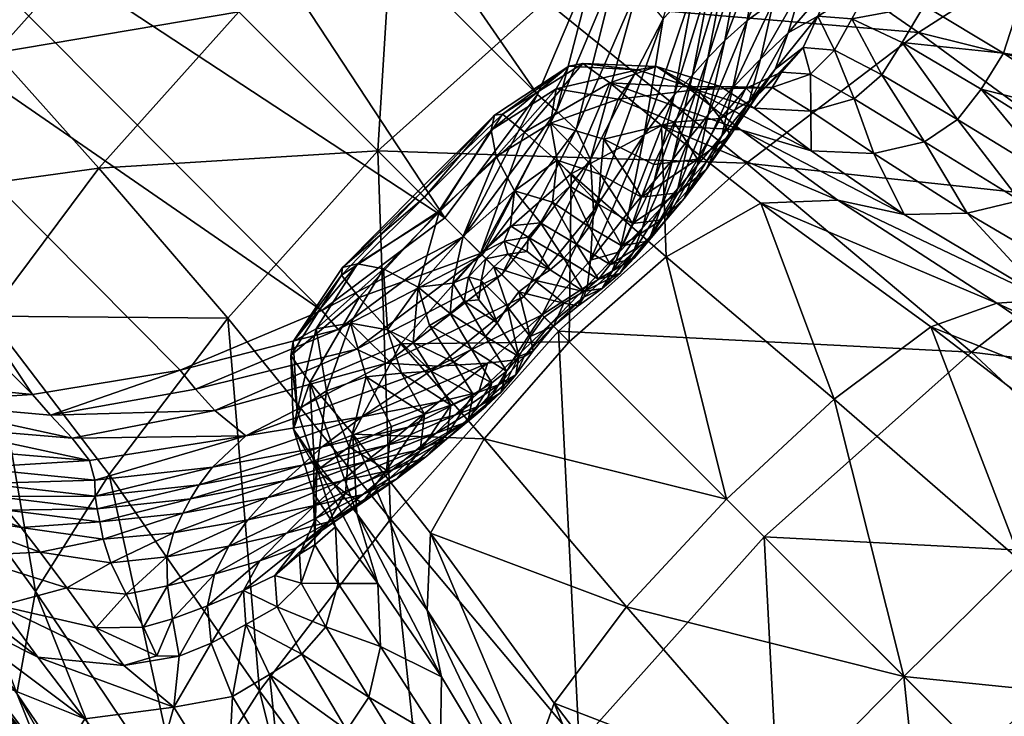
# Model space of a CAD drawing. Header units: millimetres. Extents: x -1220 to 1220, y -575 to 575.
# Tile 95 of 144: x 986 to 1014, y -550 to -530. Entities that reach past the tile are written whole.
import ezdxf

# ---------------------------------------------------------------- set-up
doc = ezdxf.new("R2010")
doc.units = ezdxf.units.MM
doc.layers.get('0').update_dxf_attribs({"true_color": 0x5890e1})

msp = doc.modelspace()

# ---------------------------------------------------------------- meshes
at = {"color": 196, "true_color": 0x390888}
mesh = msp.add_polyface(dxfattribs=at)
corners = [(998.134, -516.478, 33.221), (994.861, -517.937, 32.377), (997.716, -520.191, 24.862), (1001.034, -518.469, 25.705), (1001.483, -516.575, 34.437), (1004.297, -518.329, 26.829), (1005.359, -520.213, 66.78), (1002.949, -516.851, 65.598), (1003.602, -517.428, 62.353), (1001.966, -516.08, 50.844), (1003.603, -517.151, 43.811), (1007.477, -520.052, 45.472), (1000.749, -515.209, 56.738), (1005.836, -518.995, 52.409), (1004.509, -518.122, 58.144), (996.889, -526.126, 17.085), (1001.127, -522.964, 17.749), (993.601, -523.176, 24.257), (1004.872, -519.74, 69.531), (1002.382, -516.328, 68.437), (1004.408, -519.269, 72.143), (1001.842, -515.807, 71.168), (1002.954, -520.055, 89.347), (1001.348, -516.165, 88.472), (1002.002, -516.809, 85.285), (1003.595, -520.677, 86.093), (1003.897, -518.726, 74.953), (1003.324, -518.122, 78.089), (1000.665, -514.629, 77.276), (1001.269, -515.236, 74.089), (1005.461, -522.457, 75.391), (1005.703, -518.438, 36.105), (999.223, -515.232, 42.057), (1004.452, -521.027, 18.589), (1007.577, -520.673, 19.627), (990.868, -520.742, 31.823), (988.546, -518.715, 39.606), (992.477, -516.123, 40.067), (1003.362, -524.228, 90.087), (1002.666, -528.452, 90.664), (988.357, -514.249, 166.159), (989.02, -509.955, 165.566), (1003.954, -524.747, 86.688), (1002.676, -517.473, 81.679), (1004.923, -521.974, 78.479), (1004.276, -521.348, 82.258), (1000.958, -532.496, 91.045), (986.635, -518.243, 166.531), (1004.607, -525.365, 82.462)]
mesh.append_faces([[corners[k] for k in face] for face in [(0, 1, 2), (2, 3, 0), (4, 0, 3), (3, 5, 4), (6, 7, 8), (9, 10, 11), (12, 9, 13), (13, 14, 12), (15, 16, 2), (2, 17, 15), (18, 19, 7), (7, 6, 18), (19, 18, 20), (20, 21, 19), (22, 23, 24), (24, 25, 22), (26, 27, 28), (20, 26, 29), (29, 21, 20), (27, 26, 30), (31, 10, 32), (33, 3, 2), (2, 16, 33), (3, 33, 34), (34, 5, 3), (35, 17, 2), (2, 1, 35), (36, 35, 1), (1, 37, 36), (38, 39, 40), (22, 38, 41), (38, 22, 25), (25, 42, 38), (43, 27, 44), (44, 45, 43), (24, 43, 45), (45, 25, 24), (46, 47, 40), (25, 45, 48)]], dxfattribs={"vtx2": -1, "color": 196})
mesh = msp.add_polyface(dxfattribs=at)
corners = [(1006.924, -534.46, 5.603), (1001.181, -529.813, 10.728), (996.397, -534.102, 10.447), (1000.587, -533.567, 28.959), (1001.914, -534.757, 20.169), (999.329, -537.033, 20.072), (998.128, -535.833, 28.898), (1003.024, -532.16, 29.086), (996.889, -526.126, 17.085), (992.425, -530.13, 16.798), (1001.127, -522.964, 17.749), (993.601, -523.176, 24.257), (989.312, -527.017, 24.013), (999.628, -533.515, 54.245), (997.723, -535.427, 54.247), (998.147, -535.852, 60.244), (999.773, -534.262, 60.342), (1001.488, -532.335, 54.275), (1001.324, -533.315, 60.186), (1001.849, -531.684, 46.78), (999.731, -533.086, 46.771), (997.547, -535.251, 46.764), (1001.045, -536.165, 68.362), (1001.388, -535.571, 66.906), (1000.294, -535.246, 64.895), (1001.516, -534.374, 64.077), (1001.881, -535.109, 65.747), (998.833, -536.538, 64.498), (1002.064, -533.492, 83.892), (1002.471, -534.349, 80.089), (999.937, -537.642, 81.089), (1001.502, -532.966, 87.76), (999.375, -537.08, 84.599), (998.845, -536.55, 88.051), (999.955, -533.057, 38.084), (997.608, -535.313, 38.055), (1002.251, -531.61, 38.141), (1000.958, -532.496, 91.045), (998.31, -536.014, 91.187), (986.635, -518.243, 166.531), (988.357, -514.249, 166.159), (1002.666, -528.452, 90.664), (988.421, -534.594, 17.085)]
mesh.append_faces([[corners[k] for k in face] for face in [(0, 1, 2), (3, 4, 5), (5, 6, 3), (4, 3, 7), (8, 9, 2), (2, 1, 8), (10, 8, 1), (9, 8, 11), (11, 12, 9), (13, 14, 15), (15, 16, 13), (17, 13, 16), (16, 18, 17), (13, 17, 19), (19, 20, 13), (14, 13, 20), (20, 21, 14), (22, 23, 24), (25, 24, 23), (23, 26, 25), (24, 25, 18), (18, 16, 24), (27, 24, 16), (16, 15, 27), (28, 29, 30), (31, 28, 32), (32, 33, 31), (34, 3, 6), (6, 35, 34), (20, 34, 35), (35, 21, 20), (34, 20, 19), (19, 36, 34), (3, 34, 36), (37, 31, 33), (33, 38, 37), (39, 37, 38), (40, 41, 37), (31, 37, 41), (2, 9, 42)]], dxfattribs={"vtx2": -1, "color": 196})
mesh = msp.add_polyface(dxfattribs=at)
corners = [(990.868, -520.742, 31.823), (988.546, -518.715, 39.606), (984.539, -522.244, 39.456), (986.735, -524.44, 31.619), (993.601, -523.176, 24.257), (989.312, -527.017, 24.013), (998.31, -536.014, 91.187), (983.986, -521.69, 166.661), (986.635, -518.243, 166.531), (986.49, -516.983, 47.43), (982.571, -520.276, 47.366), (984.834, -515.611, 54.157), (980.971, -518.676, 54.154), (976.96, -521.421, 58.653), (979.877, -517.582, 58.626), (979.108, -516.813, 61.812), (976.291, -520.629, 61.882), (975.072, -525.586, 58.81), (975.852, -526.629, 54.292), (977.907, -522.539, 54.157), (978.418, -530.181, 40.067), (976.962, -528.181, 47.709), (975.977, -531.681, 48.288), (975.017, -530.372, 54.683), (992.425, -530.13, 16.798), (985.471, -531.306, 24.257), (975.754, -519.953, 64.808), (975.284, -519.366, 67.5), (978.484, -516.189, 64.74), (974.044, -524.174, 65.026), (982.486, -535.421, 24.862), (983.038, -528.573, 31.823), (981.01, -526.251, 39.606), (980.232, -532.566, 32.377), (986.523, -541.067, 90.087), (972.25, -526.725, 165.566), (976.544, -526.062, 166.159), (980.539, -524.34, 166.531), (994.791, -538.663, 91.045), (979.278, -524.194, 47.43)]
mesh.append_faces([[corners[k] for k in face] for face in [(0, 1, 2), (2, 3, 0), (4, 0, 3), (3, 5, 4), (6, 7, 8), (9, 10, 2), (2, 1, 9), (11, 12, 10), (13, 14, 15), (15, 16, 13), (17, 13, 16), (13, 17, 18), (18, 19, 13), (14, 13, 19), (19, 12, 14), (20, 21, 22), (23, 22, 21), (21, 18, 23), (24, 5, 25), (26, 16, 15), (27, 26, 28), (16, 26, 29), (30, 25, 31), (3, 31, 25), (25, 5, 3), (31, 3, 2), (2, 32, 31), (33, 31, 32), (32, 20, 33), (34, 35, 36), (36, 37, 38), (37, 7, 6), (39, 32, 2), (2, 10, 39), (19, 39, 10), (10, 12, 19), (39, 19, 18), (18, 21, 39), (32, 39, 21), (21, 20, 32)]], dxfattribs={"vtx2": -1, "color": 196})
mesh = msp.add_polyface(dxfattribs=at)
corners = [(1004.969, -535.304, 64.575), (1003.928, -535.431, 64.134), (1003.666, -536.182, 66.269), (1001.881, -535.109, 65.747), (1001.388, -535.571, 66.906), (1002.435, -536.274, 67.563), (1003.024, -532.16, 29.086), (1004.497, -533.381, 20.344), (1001.914, -534.757, 20.169), (1004.631, -537.132, 13.303), (1001.181, -529.813, 10.728), (1005.649, -526.42, 11.347), (1001.127, -522.964, 17.749), (1005.535, -532.352, 46.856), (1003.815, -531.79, 46.78), (1003.262, -532.627, 54.366), (1001.488, -532.335, 54.275), (1001.849, -531.684, 46.78), (1001.324, -533.315, 60.186), (1002.854, -533.768, 60.291), (1004.859, -533.279, 54.497), (1004.282, -534.489, 60.517), (1002.752, -534.778, 63.896), (1002.698, -535.625, 66.035), (1001.516, -534.374, 64.077), (1002.064, -533.492, 83.892), (1001.502, -532.966, 87.76), (1003.212, -528.887, 87.2), (1003.819, -529.441, 82.827), (1002.471, -534.349, 80.089), (1004.541, -530.327, 77.818), (1002.251, -531.61, 38.141), (1000.587, -533.567, 28.959), (1004.354, -531.689, 38.192), (1005.222, -532.276, 29.219), (1003.569, -535.84, 73.917), (1004.004, -533.642, 75.425), (1004.86, -532.511, 73.824), (1002.666, -528.452, 90.664), (1003.362, -524.228, 90.087), (1003.954, -524.747, 86.688), (1002.552, -535.814, 76.999), (1002.469, -537.232, 74.779), (1004.607, -525.365, 82.462), (1003.595, -520.677, 86.093)]
mesh.append_faces([[corners[k] for k in face] for face in [(0, 1, 2), (3, 4, 5), (6, 7, 8), (9, 8, 7), (10, 11, 12), (13, 14, 15), (16, 15, 14), (14, 17, 16), (15, 16, 18), (18, 19, 15), (20, 15, 19), (19, 21, 20), (22, 23, 2), (2, 1, 22), (19, 22, 1), (1, 21, 19), (22, 19, 18), (18, 24, 22), (23, 22, 24), (24, 3, 23), (25, 26, 27), (27, 28, 25), (29, 25, 28), (28, 30, 29), (31, 6, 32), (33, 34, 6), (6, 31, 33), (14, 33, 31), (31, 17, 14), (35, 36, 37), (38, 39, 40), (40, 27, 38), (41, 29, 30), (30, 36, 41), (42, 41, 36), (36, 35, 42), (38, 27, 26), (43, 40, 44), (40, 43, 28), (28, 27, 40)]], dxfattribs={"vtx2": -1, "color": 196})
mesh = msp.add_polyface(dxfattribs=at)
corners = [(1022.059, -530.359, 10.708), (1017.506, -527.338, 15.487), (1015.105, -525.072, 14.304), (1020.436, -528.644, 8.911), (1011.912, -523.784, 13.032), (1017.892, -527.84, 7.24), (1024.337, -532.273, 3.087), (1015.259, -528.522, 6.385), (1008.993, -524.321, 12.081), (1005.649, -526.42, 11.347), (1011.837, -530.72, 5.966), (1022.073, -533.266, 2.273), (1011.211, -522.262, 20.885), (1014.101, -524.854, 22.01), (1012.958, -533.21, 23.137), (1010.789, -531.926, 31.128), (1011.37, -531.004, 31.07), (1013.635, -532.342, 23.105), (1014.992, -527.51, 22.649), (1018.049, -529.734, 16.173), (1014.757, -529.803, 22.954), (1017.623, -531.834, 16.503), (1012.296, -528.272, 31.937), (1012.638, -525.729, 30.419), (1011.491, -522.857, 29.62), (1009.933, -530.329, 39.259), (1010.867, -524.387, 38.531), (1011.112, -526.838, 39.626), (1009.406, -523.305, 46.402), (1009.322, -521.298, 37.658), (1010.475, -529.334, 39.189), (1010.846, -528.422, 39.82), (1012, -529.95, 31.015), (1014.269, -531.31, 23.075), (1017.116, -533.214, 16.618), (1010.829, -527.78, 41.845), (1009.777, -528.236, 47.262), (1010.01, -527.403, 47.711), (1010.036, -526.044, 47.012)]
mesh.append_faces([[corners[k] for k in face] for face in [(0, 1, 2), (3, 2, 4), (4, 5, 3), (6, 5, 7), (8, 7, 5), (5, 4, 8), (9, 10, 7), (11, 7, 10), (12, 2, 1), (1, 13, 12), (14, 15, 16), (16, 17, 14), (18, 13, 1), (1, 19, 18), (20, 18, 19), (19, 21, 20), (18, 20, 22), (22, 23, 18), (13, 18, 23), (23, 24, 13), (25, 16, 15), (26, 23, 22), (22, 27, 26), (28, 26, 27), (23, 26, 29), (30, 31, 22), (22, 32, 30), (25, 30, 32), (32, 16, 25), (33, 17, 16), (16, 32, 33), (20, 33, 32), (32, 22, 20), (33, 20, 21), (21, 34, 33), (35, 31, 36), (27, 35, 37), (37, 38, 27), (35, 27, 22), (22, 31, 35)]], dxfattribs={"vtx2": -1, "color": 196})
mesh = msp.add_polyface(dxfattribs=at)
corners = [(978.773, -535.839, 33.221), (977.22, -533.479, 40.847), (977.527, -536.927, 42.057), (978.87, -539.188, 34.437), (980.764, -538.739, 25.705), (982.486, -535.421, 24.862), (980.232, -532.566, 32.377), (978.418, -530.181, 40.067), (979.446, -541.307, 43.811), (976.416, -535.306, 49.292), (978.375, -539.671, 50.844), (975.527, -534.178, 55.457), (977.504, -538.454, 56.738), (975.977, -531.681, 48.288), (975.017, -530.372, 54.683), (985.471, -531.306, 24.257), (988.421, -534.594, 17.085), (992.425, -530.13, 16.798), (985.259, -538.832, 17.749), (992.108, -538.886, 10.728), (974.85, -533.396, 59.867), (976.82, -537.614, 61.027), (974.313, -532.828, 63.188), (976.256, -537.004, 64.311), (979.723, -541.307, 62.353), (975.748, -536.479, 67.192), (975.245, -535.978, 69.962), (978.103, -539.547, 71.168), (978.623, -540.087, 68.437), (976.924, -538.37, 77.276), (977.531, -538.974, 74.089), (974.696, -535.438, 72.914), (967.978, -526.275, 164.806), (982.35, -540.659, 89.347), (978.46, -539.053, 88.472), (979.104, -539.706, 85.285), (975.661, -537.088, 84.331), (975.032, -536.451, 87.503), (973.491, -534.265, 79.723), (976.296, -537.735, 80.806), (983.038, -528.573, 31.823), (976.544, -526.062, 166.159), (990.747, -540.37, 90.664), (986.523, -541.067, 90.087), (972.25, -526.725, 165.566), (979.768, -540.381, 81.679), (994.791, -538.663, 91.045), (998.31, -536.014, 91.187), (980.539, -524.34, 166.531)]
mesh.append_faces([[corners[k] for k in face] for face in [(0, 1, 2), (2, 3, 0), (4, 0, 3), (0, 4, 5), (5, 6, 0), (1, 0, 6), (6, 7, 1), (8, 2, 9), (10, 9, 11), (11, 12, 10), (13, 14, 11), (11, 9, 13), (1, 13, 9), (9, 2, 1), (13, 1, 7), (15, 16, 17), (16, 15, 5), (5, 18, 16), (19, 16, 18), (20, 21, 12), (12, 11, 20), (22, 23, 21), (24, 21, 23), (25, 23, 22), (25, 26, 27), (27, 28, 25), (23, 25, 28), (29, 30, 31), (26, 31, 30), (30, 27, 26), (32, 33, 34), (34, 35, 36), (36, 37, 34), (38, 39, 29), (40, 6, 5), (41, 42, 43), (44, 43, 33), (45, 39, 36), (46, 42, 41), (47, 46, 48)]], dxfattribs={"vtx2": -1, "color": 196})
mesh = msp.add_polyface(dxfattribs=at)
corners = [(1020.436, -528.644, 8.911), (1026.161, -532.531, 5.307), (1026.984, -533.708, 7.82), (1022.059, -530.359, 10.708), (1015.105, -525.072, 14.304), (1017.892, -527.84, 7.24), (1024.337, -532.273, 3.087), (1015.259, -528.522, 6.385), (1022.073, -533.266, 2.273), (1021.93, -532.409, 11.94), (1026.247, -535.472, 9.513), (1021.038, -534.281, 12.652), (1024.937, -537.173, 10.481), (1017.623, -531.834, 16.503), (1018.049, -529.734, 16.173), (1017.506, -527.338, 15.487), (1018.135, -537.566, 12.538), (1021.755, -540.036, 10.609), (1020.818, -540.584, 9.821), (1016.911, -538.051, 11.484), (1019.863, -541.158, 9.027), (1024.147, -543.404, 8.993), (1025.141, -542.991, 9.404), (1023.322, -544.021, 8.538), (1019.052, -536.959, 12.89), (1022.582, -539.432, 10.858), (1019.764, -536.25, 12.89), (1023.332, -538.799, 10.838), (1026.136, -542.497, 9.489), (1027.133, -541.968, 9.41), (1028.256, -538.189, 0.516), (1030.064, -536.515, 1.409), (1018.651, -535.723, 2.168), (1025.052, -541.284, 0.516), (1013.352, -539.853, 2.078), (1019.694, -545.775, 0.516), (1020.371, -535.459, 12.89), (1017.116, -533.214, 16.618), (1024.042, -538.164, 10.818), (1028.134, -541.448, 9.328), (1029.255, -540.544, 9.067)]
mesh.append_faces([[corners[k] for k in face] for face in [(0, 1, 2), (2, 3, 0), (4, 0, 3), (1, 0, 5), (5, 6, 1), (7, 8, 6), (9, 3, 2), (2, 10, 9), (11, 9, 10), (10, 12, 11), (9, 11, 13), (13, 14, 9), (3, 9, 14), (14, 15, 3), (16, 17, 18), (19, 18, 20), (21, 18, 17), (17, 22, 21), (23, 20, 18), (24, 25, 17), (17, 16, 24), (25, 24, 26), (26, 27, 25), (25, 28, 22), (22, 17, 25), (28, 25, 27), (27, 29, 28), (8, 30, 31), (31, 6, 8), (30, 8, 32), (32, 33, 30), (34, 35, 33), (11, 36, 37), (36, 11, 12), (12, 38, 36), (26, 36, 38), (38, 27, 26), (39, 29, 27), (27, 38, 39), (38, 12, 40)]], dxfattribs={"vtx2": -1, "color": 196})
mesh = msp.add_polyface(dxfattribs=at)
corners = [(1001.181, -529.813, 10.728), (1006.924, -534.46, 5.603), (1011.837, -530.72, 5.966), (1005.649, -526.42, 11.347), (1008.116, -530.725, 54.717), (1007.745, -531.771, 54.78), (1006.991, -532.729, 60.96), (1007.326, -531.487, 60.937), (1008.966, -530.256, 47.274), (1008.541, -531.151, 47.35), (1007.172, -532.582, 54.756), (1009.436, -531.221, 39.333), (1008.755, -531.911, 39.244), (1007.924, -531.858, 47.321), (1009.933, -530.329, 39.259), (1010.789, -531.926, 31.128), (1005.439, -529.378, 74.736), (1004.86, -532.511, 73.824), (1004.004, -533.642, 75.425), (1004.541, -530.327, 77.818), (1005.949, -528.997, 72.614), (1005.38, -531.941, 72.181), (1006.346, -528.745, 70.624), (1005.824, -531.447, 70.482), (1006.758, -528.529, 68.27), (1006.308, -530.953, 68.299), (1005.835, -533.069, 68.234), (1006.948, -530.381, 65.206), (1007.313, -528.26, 65.053), (1008.006, -528.069, 60.568), (1007.694, -529.837, 60.773), (1006.539, -532.293, 65.282), (1008.494, -529.43, 54.57), (1008.828, -528.09, 54.408), (1009.777, -528.236, 47.262), (1009.403, -529.236, 47.18), (1010.475, -529.334, 39.189), (1010.846, -528.422, 39.82), (1005.807, -526.017, 75.289)]
mesh.append_faces([[corners[k] for k in face] for face in [(0, 1, 2), (2, 3, 0), (4, 5, 6), (6, 7, 4), (5, 4, 8), (8, 9, 5), (10, 5, 9), (9, 11, 12), (12, 13, 9), (11, 9, 8), (8, 14, 11), (15, 11, 14), (16, 17, 18), (18, 19, 16), (17, 16, 20), (20, 21, 17), (22, 23, 21), (21, 20, 22), (23, 22, 24), (24, 25, 23), (26, 25, 27), (28, 27, 25), (25, 24, 28), (27, 28, 29), (29, 30, 27), (31, 27, 30), (30, 7, 31), (32, 4, 7), (7, 30, 32), (33, 32, 30), (30, 29, 33), (32, 33, 34), (34, 35, 32), (4, 32, 35), (35, 8, 4), (36, 14, 8), (8, 35, 36), (37, 36, 35), (35, 34, 37), (38, 16, 19)]], dxfattribs={"vtx2": -1, "color": 196})
mesh = msp.add_polyface(dxfattribs=at)
corners = [(1007.661, -532.297, 38.825), (1006.913, -532.316, 47.096), (1007.924, -531.858, 47.321), (1008.755, -531.911, 39.244), (1008.766, -532.968, 30.272), (1010.004, -532.615, 30.944), (1007.148, -532.887, 29.551), (1006.183, -532.263, 38.375), (1005.535, -532.352, 46.856), (1006.764, -533.499, 20.476), (1004.497, -533.381, 20.344), (1003.024, -532.16, 29.086), (1005.222, -532.276, 29.219), (1008.77, -534.101, 20.883), (1007.745, -531.771, 54.78), (1007.172, -532.582, 54.756), (1006.465, -533.652, 60.877), (1006.991, -532.729, 60.96), (1008.541, -531.151, 47.35), (1006.186, -533.174, 54.644), (1004.859, -533.279, 54.497), (1005.523, -534.345, 60.72), (1003.262, -532.627, 54.366), (1006.539, -532.293, 65.282), (1006.219, -533.673, 65.232), (1005.515, -534.519, 68.1), (1005.835, -533.069, 68.234), (1007.326, -531.487, 60.937), (1009.436, -531.221, 39.333), (1010.789, -531.926, 31.128), (1010.567, -534.179, 21.879), (1004.354, -531.689, 38.192), (1003.815, -531.79, 46.78), (1004.292, -534.968, 72.92), (1004.86, -532.511, 73.824), (1005.38, -531.941, 72.181), (1005.824, -531.447, 70.482), (1005.29, -533.74, 70.273), (1004.809, -534.356, 71.726), (1006.308, -530.953, 68.299), (1006.948, -530.381, 65.206)]
mesh.append_faces([[corners[k] for k in face] for face in [(0, 1, 2), (2, 3, 0), (4, 0, 3), (3, 5, 4), (0, 4, 6), (6, 7, 0), (1, 0, 7), (7, 8, 1), (9, 10, 11), (11, 12, 9), (13, 9, 12), (12, 6, 13), (14, 15, 16), (16, 17, 14), (18, 2, 15), (19, 1, 8), (8, 20, 19), (21, 19, 20), (16, 15, 19), (1, 19, 15), (15, 2, 1), (22, 20, 8), (23, 24, 25), (25, 26, 23), (24, 23, 27), (27, 17, 24), (28, 29, 5), (5, 3, 28), (30, 4, 5), (13, 6, 4), (31, 32, 8), (8, 7, 31), (12, 31, 7), (7, 6, 12), (33, 34, 35), (36, 37, 38), (38, 35, 36), (37, 36, 39), (39, 26, 37), (40, 23, 26)]], dxfattribs={"vtx2": -1, "color": 196})
mesh = msp.add_polyface(dxfattribs=at)
corners = [(1011.837, -530.72, 5.966), (1018.651, -535.723, 2.168), (1022.073, -533.266, 2.273), (1016.911, -538.051, 11.484), (1013.228, -535.888, 15.124), (1014.735, -535.522, 16.26), (1018.135, -537.566, 12.538), (1020.818, -540.584, 9.821), (1019.863, -541.158, 9.027), (1015.515, -538.366, 10.431), (1011.432, -535.921, 13.975), (1014.077, -538.46, 10.082), (1018.984, -541.836, 8.76), (1012.188, -539.137, 10.05), (1017.509, -543.201, 8.748), (1007.331, -535.599, 13.478), (1009.532, -535.51, 13.564), (1006.924, -534.46, 5.603), (1013.352, -539.853, 2.078), (1015.77, -534.933, 16.633), (1019.052, -536.959, 12.89), (1016.506, -534.153, 16.625), (1019.764, -536.25, 12.89), (1012.958, -533.21, 23.137), (1012.011, -533.845, 22.839), (1010.789, -531.926, 31.128), (1010.004, -532.615, 30.944), (1013.635, -532.342, 23.105), (1014.768, -545.834, 8.721), (1009.434, -541.199, 9.949), (1025.052, -541.284, 0.516), (1010.567, -534.179, 21.879), (1008.77, -534.101, 20.883), (1014.269, -531.31, 23.075), (1017.116, -533.214, 16.618), (1020.371, -535.459, 12.89), (1017.623, -531.834, 16.503), (1021.038, -534.281, 12.652)]
mesh.append_faces([[corners[k] for k in face] for face in [(0, 1, 2), (3, 4, 5), (5, 6, 3), (7, 3, 6), (8, 9, 3), (4, 3, 9), (9, 10, 4), (11, 9, 8), (8, 12, 11), (13, 11, 12), (12, 14, 13), (11, 13, 15), (15, 16, 11), (9, 11, 16), (16, 10, 9), (17, 18, 1), (1, 0, 17), (19, 20, 6), (6, 5, 19), (20, 19, 21), (21, 22, 20), (23, 19, 5), (5, 24, 23), (25, 23, 24), (24, 26, 25), (19, 23, 27), (27, 21, 19), (28, 29, 13), (30, 1, 18), (26, 24, 31), (4, 31, 24), (24, 5, 4), (31, 4, 10), (10, 32, 31), (27, 33, 34), (34, 21, 27), (35, 22, 21), (21, 34, 35), (34, 36, 37)]], dxfattribs={"vtx2": -1, "color": 196})
mesh = msp.add_polyface(dxfattribs=at)
corners = [(1004.969, -535.304, 64.575), (1005.769, -534.638, 65.011), (1006.465, -533.652, 60.877), (1005.523, -534.345, 60.72), (1003.928, -535.431, 64.134), (1004.282, -534.489, 60.517), (1003.666, -536.182, 66.269), (1004.502, -536.074, 66.981), (1005.141, -535.466, 67.737), (1013.352, -539.853, 2.078), (1006.924, -534.46, 5.603), (1001.553, -539.258, 5.436), (1007.432, -545.137, 2.036), (1004.631, -537.132, 13.303), (1009.434, -541.199, 9.949), (1006.356, -544.061, 9.881), (1001.856, -539.561, 13.194), (1007.331, -535.599, 13.478), (1012.188, -539.137, 10.05), (1004.497, -533.381, 20.344), (1006.764, -533.499, 20.476), (1008.77, -534.101, 20.883), (1011.432, -535.921, 13.975), (1009.532, -535.51, 13.564), (1004.859, -533.279, 54.497), (1006.186, -533.174, 54.644), (1006.219, -533.673, 65.232), (1005.515, -534.519, 68.1), (1006.991, -532.729, 60.96), (1004.101, -536.681, 68.711), (1004.638, -536.063, 69.636), (1004.965, -535.18, 70.073), (1005.29, -533.74, 70.273), (1005.835, -533.069, 68.234), (1004.18, -536.54, 70.924), (1004.476, -535.745, 71.416), (1004.809, -534.356, 71.726), (1003.956, -536.299, 72.391), (1004.292, -534.968, 72.92), (1008.766, -532.968, 30.272), (1010.567, -534.179, 21.879), (1004.86, -532.511, 73.824), (1003.569, -535.84, 73.917), (1005.38, -531.941, 72.181)]
mesh.append_faces([[corners[k] for k in face] for face in [(0, 1, 2), (2, 3, 0), (4, 0, 3), (3, 5, 4), (6, 7, 0), (1, 0, 7), (7, 8, 1), (9, 10, 11), (11, 12, 9), (13, 14, 15), (15, 16, 13), (14, 13, 17), (17, 18, 14), (19, 17, 13), (20, 21, 22), (22, 23, 20), (19, 20, 23), (23, 17, 19), (24, 5, 3), (25, 3, 2), (26, 1, 8), (8, 27, 26), (1, 26, 28), (28, 2, 1), (29, 30, 8), (8, 7, 29), (31, 32, 33), (33, 27, 31), (30, 31, 27), (27, 8, 30), (31, 30, 34), (34, 35, 31), (32, 31, 35), (35, 36, 32), (37, 38, 36), (36, 35, 37), (39, 40, 21), (41, 38, 42), (43, 36, 38)]], dxfattribs={"vtx2": -1, "color": 196})
mesh = msp.add_polyface(dxfattribs=at)
corners = [(1001.856, -539.561, 13.194), (999.329, -537.033, 20.072), (1001.914, -534.757, 20.169), (1000.108, -537.053, 69.996), (1000.858, -537.801, 70.316), (1001.313, -537.507, 70.094), (1000.655, -536.982, 69.905), (999.711, -537.416, 69.931), (1000.425, -538.13, 70.34), (1000.001, -536.688, 69.102), (1000.692, -536.567, 69.432), (1000.182, -536.242, 67.46), (1001.045, -536.165, 68.362), (999.326, -537.03, 67.095), (999.482, -537.186, 68.878), (1000.294, -535.246, 64.895), (998.833, -536.538, 64.498), (999.937, -537.642, 81.089), (999.375, -537.08, 84.599), (1002.064, -533.492, 83.892), (1000.566, -538.271, 77.779), (1002.471, -534.349, 80.089), (995.863, -538.292, 28.959), (998.128, -535.833, 28.898), (988.421, -534.594, 17.085), (992.108, -538.886, 10.728), (996.397, -534.102, 10.447), (995.81, -537.333, 54.245), (996.557, -537.478, 60.342), (998.147, -535.852, 60.244), (997.723, -535.427, 54.247), (995.381, -537.436, 46.771), (997.547, -535.251, 46.764), (998.984, -537.706, 69.102), (999.348, -537.813, 69.996), (998.537, -537.886, 67.46), (997.541, -537.999, 64.895), (995.261, -539.207, 87.76), (998.845, -536.55, 88.051), (995.352, -537.66, 38.084), (997.608, -535.313, 38.055), (994.791, -538.663, 91.045), (998.31, -536.014, 91.187)]
mesh.append_faces([[corners[k] for k in face] for face in [(0, 1, 2), (3, 4, 5), (5, 6, 3), (4, 3, 7), (7, 8, 4), (9, 3, 6), (6, 10, 9), (11, 9, 10), (10, 12, 11), (9, 11, 13), (13, 14, 9), (3, 9, 14), (14, 7, 3), (15, 11, 12), (15, 16, 13), (13, 11, 15), (10, 6, 5), (17, 18, 19), (20, 17, 21), (22, 23, 1), (24, 25, 26), (27, 28, 29), (29, 30, 27), (31, 27, 30), (30, 32, 31), (14, 33, 34), (34, 7, 14), (33, 14, 13), (13, 35, 33), (16, 36, 35), (35, 13, 16), (36, 16, 29), (29, 28, 36), (37, 38, 18), (39, 40, 23), (23, 22, 39), (40, 39, 31), (31, 32, 40), (41, 42, 38)]], dxfattribs={"vtx2": -1, "color": 196})
mesh = msp.add_polyface(dxfattribs=at)
corners = [(996.397, -534.102, 10.447), (992.108, -538.886, 10.728), (996.756, -544.629, 5.603), (997.052, -539.619, 20.169), (995.677, -542.202, 20.344), (994.455, -540.729, 29.086), (995.863, -538.292, 28.959), (995.794, -544.469, 20.476), (995.81, -537.333, 54.245), (995.381, -537.436, 46.771), (993.979, -539.554, 46.78), (994.63, -539.192, 54.275), (996.557, -537.478, 60.342), (995.61, -539.029, 60.186), (994.923, -540.967, 54.366), (994.085, -541.52, 46.78), (994.647, -543.239, 46.856), (995.574, -542.564, 54.497), (996.063, -540.559, 60.291), (996.784, -541.986, 60.517), (997.073, -540.457, 63.896), (996.669, -539.221, 64.077), (991.736, -541.524, 82.827), (995.787, -539.769, 83.892), (996.644, -540.176, 80.089), (992.622, -542.246, 77.818), (991.182, -540.917, 87.2), (995.261, -539.207, 87.76), (993.905, -539.956, 38.141), (995.352, -537.66, 38.084), (993.985, -542.058, 38.192), (994.571, -542.927, 29.219), (994.807, -542.565, 73.824), (995.937, -541.708, 75.425), (998.135, -541.273, 73.917), (991.673, -543.144, 74.736), (998.109, -540.256, 76.999), (998.845, -536.55, 88.051), (994.791, -538.663, 91.045), (990.747, -540.37, 90.664)]
mesh.append_faces([[corners[k] for k in face] for face in [(0, 1, 2), (3, 4, 5), (5, 6, 3), (5, 4, 7), (8, 9, 10), (10, 11, 8), (12, 8, 11), (11, 13, 12), (14, 15, 16), (16, 17, 14), (18, 14, 17), (17, 19, 18), (14, 18, 13), (13, 11, 14), (15, 14, 11), (11, 10, 15), (20, 21, 13), (13, 18, 20), (12, 13, 21), (22, 23, 24), (24, 25, 22), (23, 22, 26), (26, 27, 23), (28, 29, 6), (6, 5, 28), (29, 28, 10), (10, 9, 29), (30, 28, 5), (5, 31, 30), (16, 15, 30), (28, 30, 15), (15, 10, 28), (32, 33, 34), (35, 25, 33), (36, 33, 25), (25, 24, 36), (37, 27, 38), (39, 38, 27), (27, 26, 39)]], dxfattribs={"vtx2": -1, "color": 196})
mesh = msp.add_polyface(dxfattribs=at)
corners = [(997.599, -542.674, 64.575), (998.37, -542.207, 66.981), (998.477, -541.371, 66.269), (997.726, -541.633, 64.134), (996.784, -541.986, 60.517), (996.64, -543.228, 60.72), (998.569, -540.14, 67.563), (997.866, -539.093, 66.906), (997.404, -539.586, 65.747), (997.92, -540.403, 66.035), (999.117, -541.067, 67.839), (999.07, -539.773, 68.665), (998.46, -538.75, 68.362), (996.756, -544.629, 5.603), (1001.553, -539.258, 5.436), (996.397, -534.102, 10.447), (995.677, -542.202, 20.344), (997.052, -539.619, 20.169), (999.427, -542.336, 13.303), (999.329, -537.033, 20.072), (995.863, -538.292, 28.959), (998.976, -541.805, 68.711), (997.761, -542.846, 67.737), (998.358, -542.343, 69.636), (997.476, -542.67, 70.073), (998.04, -542.181, 71.416), (998.836, -541.885, 70.924), (998.537, -537.886, 67.46), (998.862, -538.397, 69.432), (997.073, -540.457, 63.896), (996.669, -539.221, 64.077), (996.063, -540.559, 60.291), (997.541, -537.999, 64.895), (996.557, -537.478, 60.342), (995.787, -539.769, 83.892), (999.375, -537.08, 84.599), (999.937, -537.642, 81.089), (996.644, -540.176, 80.089), (995.261, -539.207, 87.76), (998.594, -541.661, 72.391), (996.651, -542.514, 71.726), (997.263, -541.997, 72.92), (999.281, -541.001, 73.086), (998.135, -541.273, 73.917), (999.305, -541.389, 71.818), (994.807, -542.565, 73.824), (1000.566, -538.271, 77.779), (998.109, -540.256, 76.999), (995.937, -541.708, 75.425), (999.527, -540.174, 74.779)]
mesh.append_faces([[corners[k] for k in face] for face in [(0, 1, 2), (2, 3, 0), (3, 4, 5), (6, 7, 8), (8, 9, 6), (10, 6, 9), (9, 2, 10), (7, 6, 11), (11, 12, 7), (13, 14, 15), (16, 17, 18), (19, 17, 20), (21, 1, 22), (22, 23, 21), (24, 25, 26), (26, 23, 24), (27, 12, 28), (29, 3, 2), (2, 9, 29), (30, 29, 9), (9, 8, 30), (3, 29, 31), (31, 4, 3), (32, 7, 12), (12, 27, 32), (30, 32, 33), (32, 30, 8), (8, 7, 32), (34, 35, 36), (36, 37, 34), (35, 34, 38), (39, 25, 40), (40, 41, 39), (42, 39, 41), (41, 43, 42), (25, 39, 44), (43, 41, 45), (46, 47, 37), (48, 47, 49), (49, 43, 48)]], dxfattribs={"vtx2": -1, "color": 196})
mesh = msp.add_polyface(dxfattribs=at)
corners = [(1002.435, -536.274, 67.563), (1002.698, -535.625, 66.035), (1001.881, -535.109, 65.747), (1002.068, -536.775, 68.665), (1001.388, -535.571, 66.906), (1001.045, -536.165, 68.362), (1003.033, -537.352, 68.98), (1003.362, -536.822, 67.839), (1003.666, -536.182, 66.269), (996.397, -534.102, 10.447), (1001.553, -539.258, 5.436), (1006.924, -534.46, 5.603), (1001.914, -534.757, 20.169), (1004.631, -537.132, 13.303), (1001.856, -539.561, 13.194), (1004.101, -536.681, 68.711), (1004.502, -536.074, 66.981), (1003.718, -537.175, 69.923), (1004.638, -536.063, 69.636), (1004.18, -536.54, 70.924), (1003.684, -537.01, 71.818), (1003.308, -537.608, 70.777), (1002.799, -538.04, 71.327), (1003.075, -537.56, 72.401), (1002.693, -537.77, 69.827), (1002.386, -537.952, 73.586), (1003.296, -536.986, 73.086), (1002.469, -537.232, 74.779), (1003.569, -535.84, 73.917), (1001.706, -537.175, 69.526), (1001.313, -537.507, 70.094), (1002.275, -538.123, 70.385), (1000.692, -536.567, 69.432), (1003.956, -536.299, 72.391), (1004.476, -535.745, 71.416), (1004.292, -534.968, 72.92), (1002.552, -535.814, 76.999), (1001.089, -538.794, 75.176), (1000.566, -538.271, 77.779), (1002.471, -534.349, 80.089)]
mesh.append_faces([[corners[k] for k in face] for face in [(0, 1, 2), (3, 0, 4), (4, 5, 3), (0, 3, 6), (6, 7, 0), (1, 0, 7), (7, 8, 1), (9, 10, 11), (12, 13, 14), (7, 15, 16), (16, 8, 7), (15, 7, 6), (6, 17, 15), (18, 15, 17), (17, 19, 18), (20, 21, 22), (22, 23, 20), (21, 20, 19), (19, 17, 21), (24, 21, 17), (17, 6, 24), (25, 26, 23), (26, 25, 27), (27, 28, 26), (29, 30, 31), (31, 24, 29), (3, 29, 24), (24, 6, 3), (29, 3, 5), (5, 32, 29), (30, 29, 32), (20, 33, 34), (34, 19, 20), (33, 20, 23), (23, 26, 33), (35, 33, 26), (26, 28, 35), (36, 27, 37), (37, 38, 36), (39, 36, 38)]], dxfattribs={"vtx2": -1, "color": 196})
mesh = msp.add_polyface(dxfattribs=at)
corners = [(983.055, -543.646, 63.551), (983.733, -544.47, 59.291), (980.417, -542.214, 58.144), (982.508, -543.064, 66.78), (985.793, -544.37, 67.68), (992.108, -538.886, 10.728), (988.715, -543.354, 11.347), (993.015, -549.542, 5.966), (985.259, -538.832, 17.749), (982.036, -542.577, 69.531), (981.564, -542.113, 72.143), (985.135, -543.612, 72.751), (985.46, -543.982, 70.314), (980.417, -541.028, 78.089), (984.269, -542.628, 78.479), (984.752, -543.166, 75.391), (981.021, -541.601, 74.953), (983.322, -542.157, 18.589), (982.486, -535.421, 24.862), (986.616, -546.698, 12.081), (987.042, -541.659, 86.688), (986.523, -541.067, 90.087), (990.747, -540.37, 90.664), (991.182, -540.917, 87.2), (982.972, -541.3, 86.093), (982.35, -540.659, 89.347), (988.312, -543.512, 75.289), (988.158, -542.953, 78.349), (992.622, -542.246, 77.818), (991.673, -543.144, 74.736), (988.318, -543.977, 72.856), (991.292, -543.654, 72.614), (988.37, -544.338, 70.623), (991.04, -544.05, 70.624), (979.768, -540.381, 81.679), (983.643, -541.981, 82.258), (987.661, -542.312, 82.462), (991.736, -541.524, 82.827)]
mesh.append_faces([[corners[k] for k in face] for face in [(0, 1, 2), (0, 3, 4), (5, 6, 7), (8, 6, 5), (9, 10, 11), (11, 12, 9), (3, 9, 12), (12, 4, 3), (13, 14, 15), (16, 15, 11), (11, 10, 16), (17, 8, 18), (8, 17, 19), (19, 6, 8), (20, 21, 22), (22, 23, 20), (21, 20, 24), (24, 25, 21), (26, 27, 28), (28, 29, 26), (30, 26, 29), (29, 31, 30), (26, 30, 11), (11, 15, 26), (27, 26, 15), (15, 14, 27), (32, 30, 31), (31, 33, 32), (4, 12, 32), (30, 32, 12), (12, 11, 30), (34, 35, 14), (36, 35, 24), (24, 20, 36), (37, 36, 20), (20, 23, 37), (36, 37, 28), (28, 27, 36), (35, 36, 27), (27, 14, 35)]], dxfattribs={"vtx2": -1, "color": 196})
mesh = msp.add_polyface(dxfattribs=at)
corners = [(1003.308, -537.608, 70.777), (1002.693, -537.77, 69.827), (1002.275, -538.123, 70.385), (1002.799, -538.04, 71.327), (1000.858, -537.801, 70.316), (1001.709, -538.454, 70.66), (1001.313, -537.507, 70.094), (1000.425, -538.13, 70.34), (1001.149, -538.854, 70.727), (1002.117, -538.532, 71.627), (1001.41, -539.115, 71.715), (1001.406, -539.111, 72.878), (1002.278, -538.282, 72.757), (1003.075, -537.56, 72.401), (1002.386, -537.952, 73.586), (1001.334, -539.039, 73.787), (1001.089, -538.794, 75.176), (1002.469, -537.232, 74.779), (997.052, -539.619, 20.169), (999.329, -537.033, 20.072), (1001.856, -539.561, 13.194), (1000.096, -538.563, 70.316), (999.802, -539.018, 70.094), (1000.418, -539.98, 70.385), (1000.749, -539.414, 70.66), (999.711, -537.416, 69.931), (999.348, -537.813, 69.996), (999.277, -538.359, 69.905), (1000.827, -539.822, 71.627), (1000.247, -540.091, 73.586), (998.984, -537.706, 69.102), (998.862, -538.397, 69.432), (998.537, -537.886, 67.46), (999.47, -539.41, 69.526), (998.46, -538.75, 68.362), (999.07, -539.773, 68.665), (996.644, -540.176, 80.089), (999.937, -537.642, 81.089), (1000.566, -538.271, 77.779), (998.109, -540.256, 76.999)]
mesh.append_faces([[corners[k] for k in face] for face in [(0, 1, 2), (2, 3, 0), (4, 5, 2), (2, 6, 4), (5, 4, 7), (7, 8, 5), (9, 3, 2), (2, 5, 9), (10, 9, 5), (5, 8, 10), (9, 10, 11), (11, 12, 9), (3, 9, 12), (12, 13, 3), (13, 12, 14), (15, 14, 12), (12, 11, 15), (14, 15, 16), (16, 17, 14), (18, 19, 20), (21, 22, 23), (23, 24, 21), (7, 21, 24), (24, 8, 7), (21, 7, 25), (25, 26, 21), (22, 21, 26), (26, 27, 22), (11, 10, 28), (10, 8, 24), (16, 15, 29), (30, 31, 27), (27, 26, 30), (31, 30, 32), (31, 33, 22), (22, 27, 31), (33, 31, 34), (34, 35, 33), (36, 37, 38), (39, 38, 16)]], dxfattribs={"vtx2": -1, "color": 196})
mesh = msp.add_polyface(dxfattribs=at)
corners = [(993.015, -549.542, 5.966), (996.756, -544.629, 5.603), (992.108, -538.886, 10.728), (994.153, -545.629, 47.321), (994.612, -544.618, 47.096), (994.592, -545.366, 38.825), (994.558, -543.888, 38.375), (994.647, -543.239, 46.856), (995.182, -544.852, 29.551), (996.396, -546.475, 20.883), (994.571, -542.927, 29.219), (995.794, -544.469, 20.476), (994.455, -540.729, 29.086), (994.066, -545.45, 54.78), (995.024, -544.696, 60.96), (995.947, -544.169, 60.877), (994.877, -544.877, 54.756), (993.446, -546.246, 47.35), (993.02, -545.821, 54.717), (993.782, -545.031, 60.937), (995.469, -543.891, 54.644), (995.574, -542.564, 54.497), (995.968, -543.924, 65.232), (994.588, -544.244, 65.282), (993.985, -542.058, 38.192), (994.236, -543.085, 72.181), (994.807, -542.565, 73.824), (997.263, -541.997, 72.92), (991.292, -543.654, 72.614), (991.673, -543.144, 74.736), (995.937, -541.708, 75.425), (993.742, -543.529, 70.482), (996.651, -542.514, 71.726), (993.248, -544.013, 68.299), (996.035, -542.995, 70.273), (995.364, -543.539, 68.234), (990.825, -544.463, 68.27), (991.04, -544.05, 70.624), (992.676, -544.653, 65.206), (992.132, -545.399, 60.773), (990.364, -545.711, 60.568), (990.555, -545.018, 65.053)]
mesh.append_faces([[corners[k] for k in face] for face in [(0, 1, 2), (3, 4, 5), (6, 5, 4), (4, 7, 6), (5, 6, 8), (9, 8, 10), (11, 10, 12), (13, 14, 15), (15, 16, 13), (17, 13, 16), (14, 13, 18), (18, 19, 14), (20, 21, 7), (7, 4, 20), (16, 20, 4), (4, 3, 16), (20, 16, 15), (22, 14, 19), (19, 23, 22), (6, 24, 10), (10, 8, 6), (24, 6, 7), (25, 26, 27), (26, 25, 28), (28, 29, 26), (30, 26, 29), (31, 25, 32), (33, 31, 34), (34, 35, 33), (31, 33, 36), (36, 37, 31), (25, 31, 37), (37, 28, 25), (38, 33, 35), (35, 23, 38), (39, 38, 23), (23, 19, 39), (38, 39, 40), (33, 38, 41), (41, 36, 33)]], dxfattribs={"vtx2": -1, "color": 196})
mesh = msp.add_polyface(dxfattribs=at)
corners = [(998.569, -540.14, 67.563), (999.117, -541.067, 67.839), (999.647, -540.738, 68.98), (999.07, -539.773, 68.665), (999.427, -542.336, 13.303), (1001.856, -539.561, 13.194), (1006.356, -544.061, 9.881), (997.052, -539.619, 20.169), (999.47, -541.422, 69.923), (998.976, -541.805, 68.711), (998.358, -542.343, 69.636), (998.836, -541.885, 70.924), (998.37, -542.207, 66.981), (998.477, -541.371, 66.269), (999.903, -541.013, 70.777), (1000.335, -540.504, 71.327), (1000.418, -539.98, 70.385), (1000.066, -540.398, 69.827), (999.305, -541.389, 71.818), (999.855, -540.78, 72.401), (1000.827, -539.822, 71.627), (1000.749, -539.414, 70.66), (1000.578, -539.983, 72.757), (1001.406, -539.111, 72.878), (1001.41, -539.115, 71.715), (1000.247, -540.091, 73.586), (999.281, -541.001, 73.086), (999.527, -540.174, 74.779), (998.135, -541.273, 73.917), (1001.089, -538.794, 75.176), (1001.334, -539.039, 73.787), (999.47, -539.41, 69.526), (999.802, -539.018, 70.094), (998.594, -541.661, 72.391), (998.04, -542.181, 71.416), (998.109, -540.256, 76.999)]
mesh.append_faces([[corners[k] for k in face] for face in [(0, 1, 2), (2, 3, 0), (4, 5, 6), (5, 4, 7), (8, 9, 10), (10, 11, 8), (9, 8, 2), (2, 1, 9), (12, 9, 1), (1, 13, 12), (14, 15, 16), (16, 17, 14), (8, 14, 17), (17, 2, 8), (14, 8, 11), (11, 18, 14), (15, 14, 18), (18, 19, 15), (20, 21, 16), (16, 15, 20), (22, 20, 15), (15, 19, 22), (20, 22, 23), (21, 20, 24), (25, 22, 19), (19, 26, 25), (27, 25, 26), (26, 28, 27), (25, 27, 29), (22, 25, 30), (30, 23, 22), (31, 17, 16), (16, 32, 31), (17, 31, 3), (3, 2, 17), (33, 26, 19), (19, 18, 33), (18, 11, 34), (29, 27, 35)]], dxfattribs={"vtx2": -1, "color": 196})
mesh = msp.add_polyface(dxfattribs=at)
corners = [(1011.422, -549.126, 8.704), (1006.356, -544.061, 9.881), (1009.434, -541.199, 9.949), (1000.346, -554.616, 11.484), (999.861, -555.84, 12.538), (997.817, -552.44, 16.26), (998.183, -550.932, 15.124), (1000.661, -553.219, 10.431), (998.216, -549.136, 13.975), (1003.453, -557.568, 9.027), (1002.88, -558.523, 9.821), (998.37, -542.207, 66.981), (997.599, -542.674, 64.575), (996.933, -543.474, 65.011), (997.761, -542.846, 67.737), (1000.755, -551.782, 10.082), (1004.132, -556.689, 8.76), (997.805, -547.237, 13.564), (997.894, -545.036, 13.478), (1001.432, -549.893, 10.05), (1005.497, -555.214, 8.748), (998.018, -556.355, 2.168), (1002.148, -551.057, 2.078), (996.756, -544.629, 5.603), (1001.553, -539.258, 5.436), (1007.432, -545.137, 2.036), (999.254, -556.757, 12.89), (998.545, -557.469, 12.89), (996.448, -554.211, 16.625), (997.228, -553.475, 16.633), (1003.494, -547.139, 9.949), (1008.129, -552.473, 8.721), (999.427, -542.336, 13.303), (995.677, -542.202, 20.344), (1012.207, -556.784, 8.236), (1009.292, -559.441, 8.259), (998.358, -542.343, 69.636), (996.814, -543.22, 68.1), (1008.07, -557.399, 0.516), (1013.571, -551.276, 0.516), (1003.579, -562.757, 0.516), (996.474, -548.272, 21.879)]
mesh.append_faces([[corners[k] for k in face] for face in [(0, 1, 2), (3, 4, 5), (5, 6, 3), (7, 3, 6), (6, 8, 7), (3, 7, 9), (4, 3, 10), (11, 12, 13), (13, 14, 11), (15, 16, 9), (9, 7, 15), (17, 15, 7), (7, 8, 17), (15, 17, 18), (18, 19, 15), (16, 15, 19), (19, 20, 16), (21, 22, 23), (24, 23, 22), (22, 25, 24), (26, 27, 28), (28, 29, 26), (4, 26, 29), (29, 5, 4), (30, 1, 0), (0, 31, 30), (19, 30, 31), (31, 20, 19), (30, 19, 18), (18, 32, 30), (1, 30, 32), (32, 18, 33), (31, 34, 35), (35, 20, 31), (34, 31, 0), (36, 14, 37), (38, 39, 25), (25, 22, 38), (22, 21, 40), (8, 6, 41)]], dxfattribs={"vtx2": -1, "color": 196})
mesh = msp.add_polyface(dxfattribs=at)
corners = [(1026.594, -546.176, 8.621), (1024.147, -543.404, 8.993), (1025.141, -542.991, 9.404), (1027.833, -546.008, 8.708), (1025.314, -546.014, 8.48), (1023.322, -544.021, 8.538), (1020.818, -540.584, 9.821), (1022.834, -545.126, 8.327), (1018.984, -541.836, 8.76), (1019.863, -541.158, 9.027), (1025.751, -547.609, 8.333), (1024.991, -549.874, 8.188), (1021.736, -546.997, 8.259), (1017.509, -543.201, 8.748), (1026.136, -542.497, 9.489), (1024.662, -554.633, 8.076), (1022.375, -552.992, 8.139), (1027.394, -551.183, 8.14), (1026.122, -555.372, 8.038), (1009.434, -541.199, 9.949), (1014.768, -545.834, 8.721), (1011.422, -549.126, 8.704), (1012.188, -539.137, 10.05), (1019.08, -549.912, 8.236), (1015.643, -553.348, 8.236), (1018.831, -556.536, 8.139), (1027.857, -548.566, 8.329), (1026.231, -552.197, -0.063), (1024.479, -550.475, 0.082), (1018.335, -556.04, 0.082), (1026.67, -552.728, -0.063), (1020.089, -557.794, -0.063), (1027.517, -553.855, -0.063), (1020.61, -558.315, -0.063), (1019.694, -545.775, 0.516), (1029.755, -545.719, 0.082), (1025.052, -541.284, 0.516), (1013.352, -539.853, 2.078), (1007.432, -545.137, 2.036), (1013.571, -551.276, 0.516), (1012.207, -556.784, 8.236)]
mesh.append_faces([[corners[k] for k in face] for face in [(0, 1, 2), (2, 3, 0), (1, 0, 4), (4, 5, 1), (6, 1, 5), (7, 8, 9), (9, 5, 7), (10, 7, 5), (5, 4, 10), (7, 10, 11), (11, 12, 7), (8, 7, 12), (12, 13, 8), (3, 2, 14), (15, 16, 11), (11, 17, 15), (18, 15, 17), (19, 20, 21), (22, 13, 20), (23, 12, 11), (11, 16, 23), (24, 23, 16), (16, 25, 24), (23, 24, 21), (21, 20, 23), (12, 23, 20), (20, 13, 12), (11, 10, 26), (10, 4, 0), (27, 28, 29), (30, 27, 31), (32, 30, 33), (34, 28, 35), (35, 36, 34), (34, 37, 38), (38, 39, 34), (28, 34, 39), (39, 29, 28), (21, 24, 40)]], dxfattribs={"vtx2": -1, "color": 196})
mesh = msp.add_polyface(dxfattribs=at)
corners = [(984.557, -548.916, 20.885), (982.968, -545.281, 19.627), (980.625, -542.002, 26.829), (982.386, -545.951, 28.279), (985.793, -544.37, 67.68), (986.202, -544.866, 64.448), (983.055, -543.646, 63.551), (983.733, -544.47, 59.291), (986.75, -545.574, 60.083), (984.599, -545.684, 53.449), (985.6, -547.111, 46.402), (982.347, -545.181, 45.472), (981.29, -543.541, 52.409), (987.504, -546.596, 54.051), (980.733, -543.408, 36.105), (983.593, -547.027, 37.658), (985.152, -549.196, 29.62), (979.446, -541.307, 43.811), (983.322, -542.157, 18.589), (986.079, -549.617, 13.032), (986.616, -546.698, 12.081), (986.683, -548.572, 38.531), (990.364, -545.711, 60.568), (990.555, -545.018, 65.053), (992.676, -544.653, 65.206), (991.725, -546.199, 54.57), (991.531, -547.108, 47.18), (990.531, -547.481, 47.262), (990.385, -546.533, 54.408), (992.132, -545.399, 60.773), (988.452, -544.709, 68.12), (988.37, -544.338, 70.623), (991.04, -544.05, 70.624), (990.825, -544.463, 68.27), (988.549, -545.207, 64.875), (988.765, -545.878, 60.424), (989.205, -546.772, 54.303), (989.699, -547.715, 47.711), (988.339, -547.74, 47.012)]
mesh.append_faces([[corners[k] for k in face] for face in [(0, 1, 2), (2, 3, 0), (4, 5, 6), (7, 6, 5), (5, 8, 7), (9, 10, 11), (11, 12, 9), (7, 9, 12), (9, 7, 8), (8, 13, 9), (10, 9, 13), (14, 15, 16), (16, 3, 14), (17, 11, 15), (18, 1, 19), (19, 20, 18), (21, 15, 11), (11, 10, 21), (22, 23, 24), (25, 26, 27), (27, 28, 25), (29, 25, 28), (28, 22, 29), (30, 31, 32), (32, 33, 30), (31, 30, 4), (34, 30, 33), (33, 23, 34), (35, 34, 23), (23, 22, 35), (34, 35, 8), (8, 5, 34), (30, 34, 5), (5, 4, 30), (36, 35, 22), (22, 28, 36), (37, 36, 28), (38, 13, 36), (35, 36, 13), (13, 8, 35)]], dxfattribs={"vtx2": -1, "color": 196})
mesh = msp.add_polyface(dxfattribs=at)
corners = [(995.562, -559.778, 2.273), (998.018, -556.355, 2.168), (993.015, -549.542, 5.966), (997.599, -542.674, 64.575), (996.64, -543.228, 60.72), (995.947, -544.169, 60.877), (996.933, -543.474, 65.011), (997.726, -541.633, 64.134), (996.756, -544.629, 5.603), (995.505, -550.663, 23.137), (996.14, -549.716, 22.839), (997.817, -552.44, 16.26), (997.228, -553.475, 16.633), (994.637, -551.339, 23.105), (996.448, -554.211, 16.625), (995.794, -544.469, 20.476), (997.805, -547.237, 13.564), (998.216, -549.136, 13.975), (996.396, -546.475, 20.883), (994.571, -542.927, 29.219), (995.677, -542.202, 20.344), (997.894, -545.036, 13.478), (995.469, -543.891, 54.644), (995.574, -542.564, 54.497), (996.784, -541.986, 60.517), (995.968, -543.924, 65.232), (996.814, -543.22, 68.1), (997.761, -542.846, 67.737), (995.024, -544.696, 60.96), (994.588, -544.244, 65.282), (995.364, -543.539, 68.234), (997.476, -542.67, 70.073), (996.035, -542.995, 70.273), (998.04, -542.181, 71.416), (996.651, -542.514, 71.726), (998.358, -542.343, 69.636), (996.474, -548.272, 21.879), (994.91, -547.709, 30.944), (995.263, -546.471, 30.272), (995.182, -544.852, 29.551), (998.183, -550.932, 15.124), (997.263, -541.997, 72.92), (994.236, -543.085, 72.181), (993.742, -543.529, 70.482), (995.509, -554.821, 16.618), (997.754, -558.076, 12.89), (998.545, -557.469, 12.89)]
mesh.append_faces([[corners[k] for k in face] for face in [(0, 1, 2), (3, 4, 5), (5, 6, 3), (4, 3, 7), (8, 2, 1), (9, 10, 11), (11, 12, 9), (13, 9, 12), (12, 14, 13), (15, 16, 17), (17, 18, 15), (19, 15, 18), (16, 15, 20), (20, 21, 16), (5, 4, 22), (23, 22, 4), (4, 24, 23), (25, 26, 27), (27, 6, 25), (28, 25, 6), (6, 5, 28), (26, 25, 29), (29, 30, 26), (31, 26, 30), (30, 32, 31), (33, 31, 32), (32, 34, 33), (26, 31, 35), (36, 10, 37), (37, 38, 36), (18, 36, 38), (38, 39, 18), (36, 18, 17), (10, 36, 40), (40, 11, 10), (41, 34, 42), (34, 32, 43), (13, 14, 44), (45, 44, 14), (14, 46, 45)]], dxfattribs={"vtx2": -1, "color": 196})
mesh = msp.add_polyface(dxfattribs=at)
corners = [(990.939, -558.141, 8.911), (990.135, -555.597, 7.24), (986.079, -549.617, 13.032), (987.367, -552.81, 14.304), (992.654, -559.764, 10.708), (989.633, -555.211, 15.487), (990.818, -552.964, 6.385), (993.015, -549.542, 5.966), (988.715, -543.354, 11.347), (986.616, -546.698, 12.081), (984.557, -548.916, 20.885), (987.149, -551.806, 22.01), (982.968, -545.281, 19.627), (982.386, -545.951, 28.279), (985.152, -549.196, 29.62), (989.805, -552.697, 22.649), (992.029, -555.754, 16.173), (988.025, -550.343, 30.419), (990.567, -550.001, 31.937), (992.099, -552.462, 22.954), (987.504, -546.596, 54.051), (988.339, -547.74, 47.012), (985.6, -547.111, 46.402), (986.683, -548.572, 38.531), (989.133, -548.817, 39.626), (983.593, -547.027, 37.658), (990.717, -548.55, 39.82), (991.629, -548.18, 39.189), (991.531, -547.108, 47.18), (990.531, -547.481, 47.262), (990.385, -546.533, 54.408), (989.699, -547.715, 47.711), (989.205, -546.772, 54.303), (990.075, -548.534, 41.845)]
mesh.append_faces([[corners[k] for k in face] for face in [(0, 1, 2), (2, 3, 0), (4, 0, 3), (3, 5, 4), (6, 7, 8), (8, 9, 6), (1, 6, 9), (9, 2, 1), (10, 11, 5), (5, 3, 10), (12, 10, 3), (3, 2, 12), (11, 10, 13), (13, 14, 11), (15, 16, 5), (5, 11, 15), (17, 15, 11), (11, 14, 17), (15, 17, 18), (18, 19, 15), (16, 15, 19), (20, 21, 22), (23, 24, 18), (18, 17, 23), (25, 23, 17), (17, 14, 25), (24, 23, 22), (22, 21, 24), (18, 26, 27), (28, 27, 26), (26, 29, 28), (30, 29, 31), (32, 31, 21), (33, 31, 29), (29, 26, 33), (24, 33, 26), (26, 18, 24), (33, 24, 21), (21, 31, 33)]], dxfattribs={"vtx2": -1, "color": 196})
mesh = msp.add_polyface(dxfattribs=at)
corners = [(990.818, -552.964, 6.385), (990.135, -555.597, 7.24), (994.568, -562.041, 3.087), (993.015, -549.542, 5.966), (995.562, -559.778, 2.273), (995.505, -550.663, 23.137), (994.637, -551.339, 23.105), (993.3, -549.075, 31.07), (994.222, -548.494, 31.128), (996.14, -549.716, 22.839), (994.91, -547.709, 30.944), (992.099, -552.462, 22.954), (994.13, -555.328, 16.503), (992.029, -555.754, 16.173), (994.592, -545.366, 38.825), (994.206, -546.46, 39.244), (994.153, -545.629, 47.321), (995.182, -544.852, 29.551), (995.263, -546.471, 30.272), (994.877, -544.877, 54.756), (993.446, -546.246, 47.35), (994.066, -545.45, 54.78), (992.551, -546.671, 47.274), (993.02, -545.821, 54.717), (993.517, -547.141, 39.333), (992.625, -547.638, 39.259), (991.725, -546.199, 54.57), (992.132, -545.399, 60.773), (993.782, -545.031, 60.937), (991.531, -547.108, 47.18), (991.629, -548.18, 39.189), (992.245, -549.704, 31.015), (990.567, -550.001, 31.937), (993.606, -551.974, 23.075), (995.509, -554.821, 16.618), (996.576, -558.743, 12.652)]
mesh.append_faces([[corners[k] for k in face] for face in [(0, 1, 2), (3, 0, 4), (5, 6, 7), (7, 8, 5), (9, 5, 8), (8, 10, 9), (11, 12, 13), (14, 15, 16), (17, 18, 14), (15, 14, 18), (18, 10, 15), (19, 16, 20), (21, 20, 22), (22, 23, 21), (24, 15, 10), (10, 8, 24), (25, 24, 8), (8, 7, 25), (24, 25, 22), (22, 20, 24), (15, 24, 20), (20, 16, 15), (26, 27, 28), (28, 23, 26), (29, 26, 23), (23, 22, 29), (30, 29, 22), (22, 25, 30), (31, 30, 25), (25, 7, 31), (30, 31, 32), (33, 31, 7), (7, 6, 33), (34, 33, 6), (33, 34, 12), (12, 11, 33), (31, 33, 11), (11, 32, 31), (35, 12, 34)]], dxfattribs={"vtx2": -1, "color": 196})

doc.saveas('drawing.dxf')
